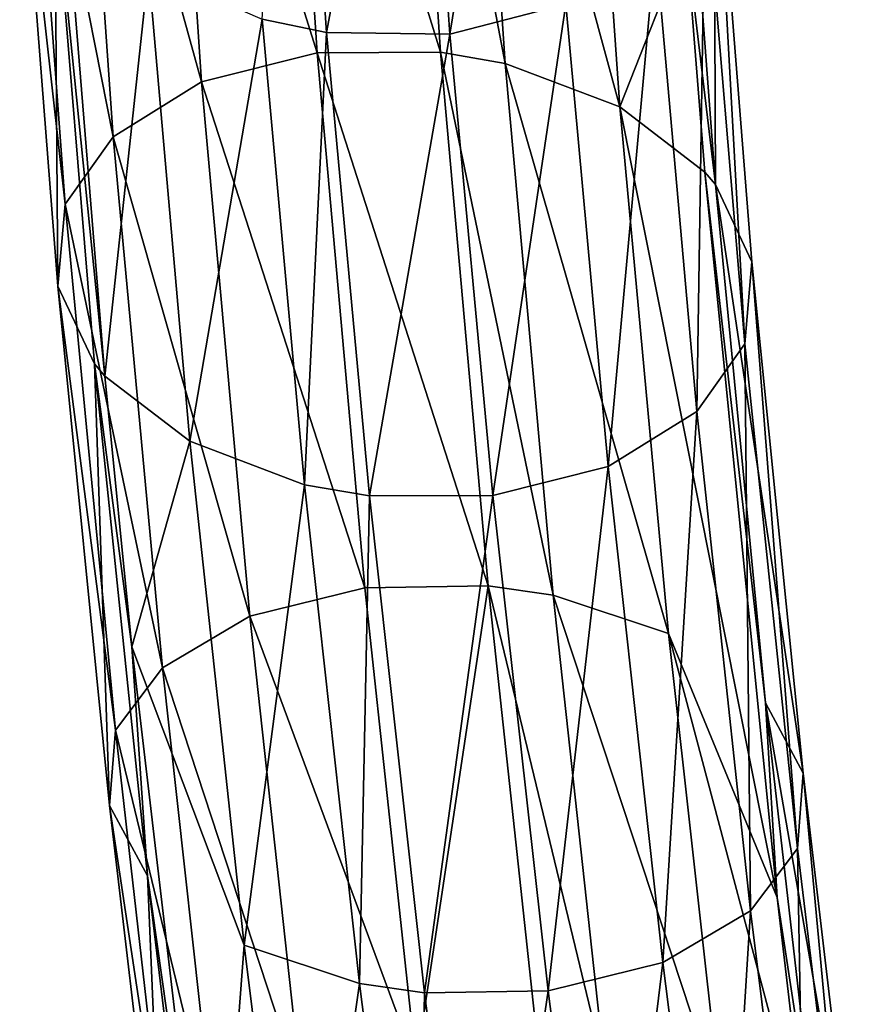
# Model space of a CAD drawing. Header units: millimetres. Extents: x 0 to 99, y 0 to 265.
# Tile 88 of 198: x 4 to 10, y 96 to 103. Entities that reach past the tile are written whole.
import ezdxf

# ---------------------------------------------------------------- set-up
doc = ezdxf.new("R2010")
doc.units = ezdxf.units.MM
doc.header["$LTSCALE"] = 25.4
doc.layers.get('0').update_dxf_attribs({"true_color": 0xff5454})

# ---------------------------------------------------------------- blocks, each defined once
blk = doc.blocks.new('EYE-S-6842.STL')
at = {"color": 18, "true_color": 0x000000}
mesh = blk.add_polyface(dxfattribs=at)
corners = [(16.6092, -158.6511, 246.4671), (16.0157, -162.2943, 246.3933), (15.7777, -158.871, 246.1753)]
mesh.append_faces([[corners[k] for k in face] for face in [(0, 1, 2)]], dxfattribs={"color": 18})
mesh = blk.add_polyface(dxfattribs=at)
corners = [(16.842, -162.0809, 246.7043), (16.0157, -162.2943, 246.3933), (16.6092, -158.6511, 246.4671)]
mesh.append_faces([[corners[k] for k in face] for face in [(0, 1, 2)]], dxfattribs={"color": 18})
mesh = blk.add_polyface(dxfattribs=at)
corners = [(15.0683, -162.4269, 250.0132), (14.8306, -158.819, 249.7809), (14.0044, -159.0324, 249.4699)]
mesh.append_faces([[corners[k] for k in face] for face in [(0, 1, 2)]], dxfattribs={"color": 18})
mesh = blk.add_polyface(dxfattribs=at)
corners = [(15.9476, -162.4235, 250.0995), (14.8306, -158.819, 249.7809), (15.0683, -162.4269, 250.0132)]
mesh.append_faces([[corners[k] for k in face] for face in [(0, 1, 2)]], dxfattribs={"color": 18})
mesh = blk.add_polyface(dxfattribs=at)
corners = [(15.9476, -162.4235, 250.0995), (15.7095, -158.8297, 249.8708), (14.8306, -158.819, 249.7809)]
mesh.append_faces([[corners[k] for k in face] for face in [(0, 1, 2)]], dxfattribs={"color": 18})
mesh = blk.add_polyface(dxfattribs=at)
corners = [(16.4099, -162.5033, 250.0472), (15.7095, -158.8297, 249.8708), (15.9476, -162.4235, 250.0995)]
mesh.append_faces([[corners[k] for k in face] for face in [(0, 1, 2)]], dxfattribs={"color": 18})
mesh = blk.add_polyface(dxfattribs=at)
corners = [(16.4099, -162.5033, 250.0472), (16.1698, -158.9246, 249.8273), (15.7095, -158.8297, 249.8708)]
mesh.append_faces([[corners[k] for k in face] for face in [(0, 1, 2)]], dxfattribs={"color": 18})
mesh = blk.add_polyface(dxfattribs=at)
corners = [(15.1369, -162.2836, 246.3034), (14.6765, -162.1887, 246.3469), (14.9002, -158.8415, 246.0771)]
mesh.append_faces([[corners[k] for k in face] for face in [(0, 1, 2)]], dxfattribs={"color": 18})
mesh = blk.add_polyface(dxfattribs=at)
corners = [(15.7777, -158.871, 246.1753), (15.1369, -162.2836, 246.3034), (14.9002, -158.8415, 246.0771)]
mesh.append_faces([[corners[k] for k in face] for face in [(0, 1, 2)]], dxfattribs={"color": 18})
mesh = blk.add_polyface(dxfattribs=at)
corners = [(16.0157, -162.2943, 246.3933), (15.1369, -162.2836, 246.3034), (15.7777, -158.871, 246.1753)]
mesh.append_faces([[corners[k] for k in face] for face in [(0, 1, 2)]], dxfattribs={"color": 18})
mesh = blk.add_polyface(dxfattribs=at)
corners = [(17.227, -162.8132, 249.7524), (16.9799, -159.2772, 249.5627), (16.1698, -158.9246, 249.8273)]
mesh.append_faces([[corners[k] for k in face] for face in [(0, 1, 2)]], dxfattribs={"color": 18})
mesh = blk.add_polyface(dxfattribs=at)
corners = [(17.227, -162.8132, 249.7524), (16.1698, -158.9246, 249.8273), (16.4099, -162.5033, 250.0472)]
mesh.append_faces([[corners[k] for k in face] for face in [(0, 1, 2)]], dxfattribs={"color": 18})
mesh = blk.add_polyface(dxfattribs=at)
corners = [(14.246, -162.6341, 249.688), (14.0044, -159.0324, 249.4699), (13.3658, -159.4512, 248.9721)]
mesh.append_faces([[corners[k] for k in face] for face in [(0, 1, 2)]], dxfattribs={"color": 18})
mesh = blk.add_polyface(dxfattribs=at)
corners = [(15.0683, -162.4269, 250.0132), (14.0044, -159.0324, 249.4699), (14.246, -162.6341, 249.688)]
mesh.append_faces([[corners[k] for k in face] for face in [(0, 1, 2)]], dxfattribs={"color": 18})
mesh = blk.add_polyface(dxfattribs=at)
corners = [(17.6992, -161.613, 249.2179), (16.9799, -159.2772, 249.5627), (17.227, -162.8132, 249.7524)]
mesh.append_faces([[corners[k] for k in face] for face in [(0, 1, 2)]], dxfattribs={"color": 18})
mesh = blk.add_polyface(dxfattribs=at)
corners = [(13.3658, -159.4512, 248.9721), (13.0131, -159.9723, 248.4034), (13.6153, -163.0261, 249.1592)]
mesh.append_faces([[corners[k] for k in face] for face in [(0, 1, 2)]], dxfattribs={"color": 18})
mesh = blk.add_polyface(dxfattribs=at)
corners = [(14.246, -162.6341, 249.688), (13.3658, -159.4512, 248.9721), (13.6153, -163.0261, 249.1592)]
mesh.append_faces([[corners[k] for k in face] for face in [(0, 1, 2)]], dxfattribs={"color": 18})
mesh = blk.add_polyface(dxfattribs=at)
corners = [(17.6477, -159.8932, 249.0147), (17.6992, -161.613, 249.2179), (17.9068, -163.3659, 249.154)]
mesh.append_faces([[corners[k] for k in face] for face in [(0, 1, 2)]], dxfattribs={"color": 18})
mesh = blk.add_polyface(dxfattribs=at)
corners = [(17.897, -160.5018, 248.4262), (17.9068, -163.3659, 249.154), (18.1679, -163.918, 248.5169), (17.6477, -159.8932, 249.0147)]
mesh.append_faces([[corners[k] for k in face] for face in [(0, 1, 2), (1, 0, 3)]], dxfattribs={"vtx0": -1, "color": 18})
mesh = blk.add_polyface(dxfattribs=at)
corners = [(13.0131, -159.9723, 248.4034), (12.9493, -160.6115, 247.748), (13.2726, -163.5073, 248.5506)]
mesh.append_faces([[corners[k] for k in face] for face in [(0, 1, 2)]], dxfattribs={"color": 18})
mesh = blk.add_polyface(dxfattribs=at)
corners = [(13.0131, -159.9723, 248.4034), (13.2726, -163.5073, 248.5506), (13.6153, -163.0261, 249.1592)]
mesh.append_faces([[corners[k] for k in face] for face in [(0, 1, 2)]], dxfattribs={"color": 18})
mesh = blk.add_polyface(dxfattribs=at)
corners = [(17.897, -160.5018, 248.4262), (18.1165, -164.5027, 247.8115), (17.8333, -161.141, 247.7709)]
mesh.append_faces([[corners[k] for k in face] for face in [(0, 1, 2)]], dxfattribs={"color": 18})
mesh = blk.add_polyface(dxfattribs=at)
corners = [(17.897, -160.5018, 248.4262), (18.1679, -163.918, 248.5169), (18.1165, -164.5027, 247.8115)]
mesh.append_faces([[corners[k] for k in face] for face in [(0, 1, 2)]], dxfattribs={"color": 18})
mesh = blk.add_polyface(dxfattribs=at)
corners = [(12.9493, -160.6115, 247.748), (13.2212, -164.0921, 247.8452), (13.2726, -163.5073, 248.5506)]
mesh.append_faces([[corners[k] for k in face] for face in [(0, 1, 2)]], dxfattribs={"color": 18})
mesh = blk.add_polyface(dxfattribs=at)
corners = [(13.2212, -164.0921, 247.8452), (13.1987, -161.2201, 247.1595), (13.4823, -164.6442, 247.2082), (12.9493, -160.6115, 247.748)]
mesh.append_faces([[corners[k] for k in face] for face in [(0, 1, 2), (1, 0, 3)]], dxfattribs={"vtx0": -1, "color": 18})
mesh = blk.add_polyface(dxfattribs=at)
corners = [(13.2321, -160.7606, 247.0358), (13.5566, -164.7329, 247.1089), (13.1987, -161.2201, 247.1595)]
mesh.append_faces([[corners[k] for k in face] for face in [(0, 1, 2)]], dxfattribs={"color": 18})
mesh = blk.add_polyface(dxfattribs=at)
corners = [(13.8664, -161.8361, 246.6115), (13.5566, -164.7329, 247.1089), (13.2321, -160.7606, 247.0358)]
mesh.append_faces([[corners[k] for k in face] for face in [(0, 1, 2)]], dxfattribs={"color": 18})
mesh = blk.add_polyface(dxfattribs=at)
corners = [(17.8333, -161.141, 247.7709), (17.7738, -164.984, 247.2029), (17.4806, -161.6622, 247.2021)]
mesh.append_faces([[corners[k] for k in face] for face in [(0, 1, 2)]], dxfattribs={"color": 18})
mesh = blk.add_polyface(dxfattribs=at)
corners = [(17.8333, -161.141, 247.7709), (18.1165, -164.5027, 247.8115), (17.7738, -164.984, 247.2029)]
mesh.append_faces([[corners[k] for k in face] for face in [(0, 1, 2)]], dxfattribs={"color": 18})
mesh = blk.add_polyface(dxfattribs=at)
corners = [(13.1987, -161.2201, 247.1595), (13.5566, -164.7329, 247.1089), (13.4823, -164.6442, 247.2082)]
mesh.append_faces([[corners[k] for k in face] for face in [(0, 1, 2)]], dxfattribs={"color": 18})
mesh = blk.add_polyface(dxfattribs=at)
corners = [(17.8325, -163.2772, 249.2533), (17.6992, -161.613, 249.2179), (17.227, -162.8132, 249.7524)]
mesh.append_faces([[corners[k] for k in face] for face in [(0, 1, 2)]], dxfattribs={"color": 18})
mesh = blk.add_polyface(dxfattribs=at)
corners = [(17.6992, -161.613, 249.2179), (17.8325, -163.2772, 249.2533), (17.9068, -163.3659, 249.154)]
mesh.append_faces([[corners[k] for k in face] for face in [(0, 1, 2)]], dxfattribs={"color": 18})
mesh = blk.add_polyface(dxfattribs=at)
corners = [(17.4806, -161.6622, 247.2021), (17.1431, -165.376, 246.6742), (16.842, -162.0809, 246.7043)]
mesh.append_faces([[corners[k] for k in face] for face in [(0, 1, 2)]], dxfattribs={"color": 18})
mesh = blk.add_polyface(dxfattribs=at)
corners = [(17.7738, -164.984, 247.2029), (17.1431, -165.376, 246.6742), (17.4806, -161.6622, 247.2021)]
mesh.append_faces([[corners[k] for k in face] for face in [(0, 1, 2)]], dxfattribs={"color": 18})
mesh = blk.add_polyface(dxfattribs=at)
corners = [(14.1621, -165.1969, 246.6098), (13.5566, -164.7329, 247.1089), (13.8664, -161.8361, 246.6115)]
mesh.append_faces([[corners[k] for k in face] for face in [(0, 1, 2)]], dxfattribs={"color": 18})
mesh = blk.add_polyface(dxfattribs=at)
corners = [(14.6765, -162.1887, 246.3469), (14.1621, -165.1969, 246.6098), (13.8664, -161.8361, 246.6115)]
mesh.append_faces([[corners[k] for k in face] for face in [(0, 1, 2)]], dxfattribs={"color": 18})
mesh = blk.add_polyface(dxfattribs=at)
corners = [(16.842, -162.0809, 246.7043), (16.3208, -165.5832, 246.349), (16.0157, -162.2943, 246.3933)]
mesh.append_faces([[corners[k] for k in face] for face in [(0, 1, 2)]], dxfattribs={"color": 18})
mesh = blk.add_polyface(dxfattribs=at)
corners = [(17.1431, -165.376, 246.6742), (16.3208, -165.5832, 246.349), (16.842, -162.0809, 246.7043)]
mesh.append_faces([[corners[k] for k in face] for face in [(0, 1, 2)]], dxfattribs={"color": 18})
mesh = blk.add_polyface(dxfattribs=at)
corners = [(14.9792, -165.5068, 246.3149), (14.1621, -165.1969, 246.6098), (14.6765, -162.1887, 246.3469)]
mesh.append_faces([[corners[k] for k in face] for face in [(0, 1, 2)]], dxfattribs={"color": 18})
mesh = blk.add_polyface(dxfattribs=at)
corners = [(15.1369, -162.2836, 246.3034), (14.9792, -165.5068, 246.3149), (14.6765, -162.1887, 246.3469)]
mesh.append_faces([[corners[k] for k in face] for face in [(0, 1, 2)]], dxfattribs={"color": 18})
mesh = blk.add_polyface(dxfattribs=at)
corners = [(15.4415, -165.5866, 246.2626), (14.9792, -165.5068, 246.3149), (15.1369, -162.2836, 246.3034)]
mesh.append_faces([[corners[k] for k in face] for face in [(0, 1, 2)]], dxfattribs={"color": 18})
mesh = blk.add_polyface(dxfattribs=at)
corners = [(16.0157, -162.2943, 246.3933), (15.4415, -165.5866, 246.2626), (15.1369, -162.2836, 246.3034)]
mesh.append_faces([[corners[k] for k in face] for face in [(0, 1, 2)]], dxfattribs={"color": 18})
mesh = blk.add_polyface(dxfattribs=at)
corners = [(16.3208, -165.5832, 246.349), (15.4415, -165.5866, 246.2626), (16.0157, -162.2943, 246.3933)]
mesh.append_faces([[corners[k] for k in face] for face in [(0, 1, 2)]], dxfattribs={"color": 18})
mesh = blk.add_polyface(dxfattribs=at)
corners = [(15.4088, -166.2423, 249.956), (15.0683, -162.4269, 250.0132), (14.246, -162.6341, 249.688)]
mesh.append_faces([[corners[k] for k in face] for face in [(0, 1, 2)]], dxfattribs={"color": 18})
mesh = blk.add_polyface(dxfattribs=at)
corners = [(16.2881, -166.227, 250.0411), (15.9476, -162.4235, 250.0995), (15.0683, -162.4269, 250.0132)]
mesh.append_faces([[corners[k] for k in face] for face in [(0, 1, 2)]], dxfattribs={"color": 18})
mesh = blk.add_polyface(dxfattribs=at)
corners = [(16.2881, -166.227, 250.0411), (15.0683, -162.4269, 250.0132), (15.4088, -166.2423, 249.956)]
mesh.append_faces([[corners[k] for k in face] for face in [(0, 1, 2)]], dxfattribs={"color": 18})
mesh = blk.add_polyface(dxfattribs=at)
corners = [(16.7518, -166.2935, 249.9828), (15.9476, -162.4235, 250.0995), (16.2881, -166.227, 250.0411)]
mesh.append_faces([[corners[k] for k in face] for face in [(0, 1, 2)]], dxfattribs={"color": 18})
mesh = blk.add_polyface(dxfattribs=at)
corners = [(16.7518, -166.2935, 249.9828), (16.4099, -162.5033, 250.0472), (15.9476, -162.4235, 250.0995)]
mesh.append_faces([[corners[k] for k in face] for face in [(0, 1, 2)]], dxfattribs={"color": 18})
mesh = blk.add_polyface(dxfattribs=at)
corners = [(17.5741, -166.5658, 249.6662), (16.4099, -162.5033, 250.0472), (16.7518, -166.2935, 249.9828)]
mesh.append_faces([[corners[k] for k in face] for face in [(0, 1, 2)]], dxfattribs={"color": 18})
mesh = blk.add_polyface(dxfattribs=at)
corners = [(17.5741, -166.5658, 249.6662), (17.227, -162.8132, 249.7524), (16.4099, -162.5033, 250.0472)]
mesh.append_faces([[corners[k] for k in face] for face in [(0, 1, 2)]], dxfattribs={"color": 18})
mesh = blk.add_polyface(dxfattribs=at)
corners = [(14.5899, -166.4434, 249.6185), (14.246, -162.6341, 249.688), (13.6153, -163.0261, 249.1592)]
mesh.append_faces([[corners[k] for k in face] for face in [(0, 1, 2)]], dxfattribs={"color": 18})
mesh = blk.add_polyface(dxfattribs=at)
corners = [(15.4088, -166.2423, 249.956), (14.246, -162.6341, 249.688), (14.5899, -166.4434, 249.6185)]
mesh.append_faces([[corners[k] for k in face] for face in [(0, 1, 2)]], dxfattribs={"color": 18})
mesh = blk.add_polyface(dxfattribs=at)
corners = [(18.3476, -168.4475, 249.0234), (17.8325, -163.2772, 249.2533), (17.227, -162.8132, 249.7524)]
mesh.append_faces([[corners[k] for k in face] for face in [(0, 1, 2)]], dxfattribs={"color": 18})
mesh = blk.add_polyface(dxfattribs=at)
corners = [(17.227, -162.8132, 249.7524), (17.5741, -166.5658, 249.6662), (18.3476, -168.4475, 249.0234)]
mesh.append_faces([[corners[k] for k in face] for face in [(0, 1, 2)]], dxfattribs={"color": 18})
mesh = blk.add_polyface(dxfattribs=at)
corners = [(13.6153, -163.0261, 249.1592), (13.2726, -163.5073, 248.5506), (13.9659, -166.8109, 249.0649)]
mesh.append_faces([[corners[k] for k in face] for face in [(0, 1, 2)]], dxfattribs={"color": 18})
mesh = blk.add_polyface(dxfattribs=at)
corners = [(14.5899, -166.4434, 249.6185), (13.6153, -163.0261, 249.1592), (13.9659, -166.8109, 249.0649)]
mesh.append_faces([[corners[k] for k in face] for face in [(0, 1, 2)]], dxfattribs={"color": 18})
mesh = blk.add_polyface(dxfattribs=at)
corners = [(17.8325, -163.2772, 249.2533), (18.2633, -167.062, 249.0301), (17.9068, -163.3659, 249.154)]
mesh.append_faces([[corners[k] for k in face] for face in [(0, 1, 2)]], dxfattribs={"color": 18})
mesh = blk.add_polyface(dxfattribs=at)
corners = [(17.8325, -163.2772, 249.2533), (18.3476, -168.4475, 249.0234), (18.2633, -167.062, 249.0301)]
mesh.append_faces([[corners[k] for k in face] for face in [(0, 1, 2)]], dxfattribs={"color": 18})
mesh = blk.add_polyface(dxfattribs=at)
corners = [(17.9068, -163.3659, 249.154), (18.2633, -167.062, 249.0301), (18.5337, -167.5635, 248.3562)]
mesh.append_faces([[corners[k] for k in face] for face in [(0, 1, 2)]], dxfattribs={"color": 18})
mesh = blk.add_polyface(dxfattribs=at)
corners = [(17.9068, -163.3659, 249.154), (18.5337, -167.5635, 248.3562), (18.1679, -163.918, 248.5169)]
mesh.append_faces([[corners[k] for k in face] for face in [(0, 1, 2)]], dxfattribs={"color": 18})
mesh = blk.add_polyface(dxfattribs=at)
corners = [(13.2726, -163.5073, 248.5506), (13.2212, -164.0921, 247.8452), (13.6312, -167.256, 248.4251)]
mesh.append_faces([[corners[k] for k in face] for face in [(0, 1, 2)]], dxfattribs={"color": 18})
mesh = blk.add_polyface(dxfattribs=at)
corners = [(13.2726, -163.5073, 248.5506), (13.6312, -167.256, 248.4251), (13.9659, -166.8109, 249.0649)]
mesh.append_faces([[corners[k] for k in face] for face in [(0, 1, 2)]], dxfattribs={"color": 18})
mesh = blk.add_polyface(dxfattribs=at)
corners = [(18.1679, -163.918, 248.5169), (18.4921, -168.0993, 247.6124), (18.1165, -164.5027, 247.8115)]
mesh.append_faces([[corners[k] for k in face] for face in [(0, 1, 2)]], dxfattribs={"color": 18})
mesh = blk.add_polyface(dxfattribs=at)
corners = [(18.1679, -163.918, 248.5169), (18.5337, -167.5635, 248.3562), (18.4921, -168.0993, 247.6124)]
mesh.append_faces([[corners[k] for k in face] for face in [(0, 1, 2)]], dxfattribs={"color": 18})
mesh = blk.add_polyface(dxfattribs=at)
corners = [(13.2212, -164.0921, 247.8452), (13.5896, -167.7917, 247.6813), (13.6312, -167.256, 248.4251)]
mesh.append_faces([[corners[k] for k in face] for face in [(0, 1, 2)]], dxfattribs={"color": 18})
mesh = blk.add_polyface(dxfattribs=at)
corners = [(13.2212, -164.0921, 247.8452), (13.4823, -164.6442, 247.2082), (13.5896, -167.7917, 247.6813)]
mesh.append_faces([[corners[k] for k in face] for face in [(0, 1, 2)]], dxfattribs={"color": 18})
mesh = blk.add_polyface(dxfattribs=at)
corners = [(18.1165, -164.5027, 247.8115), (18.1574, -168.5444, 246.9725), (17.7738, -164.984, 247.2029)]
mesh.append_faces([[corners[k] for k in face] for face in [(0, 1, 2)]], dxfattribs={"color": 18})
mesh = blk.add_polyface(dxfattribs=at)
corners = [(18.1165, -164.5027, 247.8115), (18.4921, -168.0993, 247.6124), (18.1574, -168.5444, 246.9725)]
mesh.append_faces([[corners[k] for k in face] for face in [(0, 1, 2)]], dxfattribs={"color": 18})
mesh = blk.add_polyface(dxfattribs=at)
corners = [(13.4823, -164.6442, 247.2082), (13.8601, -168.2933, 247.0073), (13.5896, -167.7917, 247.6813)]
mesh.append_faces([[corners[k] for k in face] for face in [(0, 1, 2)]], dxfattribs={"color": 18})
mesh = blk.add_polyface(dxfattribs=at)
corners = [(13.4823, -164.6442, 247.2082), (13.7488, -166.6613, 247.0282), (13.8601, -168.2933, 247.0073)]
mesh.append_faces([[corners[k] for k in face] for face in [(0, 1, 2)]], dxfattribs={"color": 18})
mesh = blk.add_polyface(dxfattribs=at)
corners = [(13.4823, -164.6442, 247.2082), (13.5566, -164.7329, 247.1089), (13.7488, -166.6613, 247.0282)]
mesh.append_faces([[corners[k] for k in face] for face in [(0, 1, 2)]], dxfattribs={"color": 18})
mesh = blk.add_polyface(dxfattribs=at)
corners = [(14.1621, -165.1969, 246.6098), (13.7488, -166.6613, 247.0282), (13.5566, -164.7329, 247.1089)]
mesh.append_faces([[corners[k] for k in face] for face in [(0, 1, 2)]], dxfattribs={"color": 18})
mesh = blk.add_polyface(dxfattribs=at)
corners = [(17.7738, -164.984, 247.2029), (17.5334, -168.9119, 246.419), (17.1431, -165.376, 246.6742)]
mesh.append_faces([[corners[k] for k in face] for face in [(0, 1, 2)]], dxfattribs={"color": 18})
mesh = blk.add_polyface(dxfattribs=at)
corners = [(18.1574, -168.5444, 246.9725), (17.5334, -168.9119, 246.419), (17.7738, -164.984, 247.2029)]
mesh.append_faces([[corners[k] for k in face] for face in [(0, 1, 2)]], dxfattribs={"color": 18})
mesh = blk.add_polyface(dxfattribs=at)
corners = [(14.5492, -168.7895, 246.3713), (13.7488, -166.6613, 247.0282), (14.1621, -165.1969, 246.6098)]
mesh.append_faces([[corners[k] for k in face] for face in [(0, 1, 2)]], dxfattribs={"color": 18})
mesh = blk.add_polyface(dxfattribs=at)
corners = [(14.9792, -165.5068, 246.3149), (14.5492, -168.7895, 246.3713), (14.1621, -165.1969, 246.6098)]
mesh.append_faces([[corners[k] for k in face] for face in [(0, 1, 2)]], dxfattribs={"color": 18})
mesh = blk.add_polyface(dxfattribs=at)
corners = [(17.1431, -165.376, 246.6742), (16.7145, -169.113, 246.0815), (16.3208, -165.5832, 246.349)]
mesh.append_faces([[corners[k] for k in face] for face in [(0, 1, 2)]], dxfattribs={"color": 18})
mesh = blk.add_polyface(dxfattribs=at)
corners = [(17.5334, -168.9119, 246.419), (16.7145, -169.113, 246.0815), (17.1431, -165.376, 246.6742)]
mesh.append_faces([[corners[k] for k in face] for face in [(0, 1, 2)]], dxfattribs={"color": 18})
mesh = blk.add_polyface(dxfattribs=at)
corners = [(15.3716, -169.0617, 246.0547), (14.5492, -168.7895, 246.3713), (14.9792, -165.5068, 246.3149)]
mesh.append_faces([[corners[k] for k in face] for face in [(0, 1, 2)]], dxfattribs={"color": 18})
mesh = blk.add_polyface(dxfattribs=at)
corners = [(15.4415, -165.5866, 246.2626), (15.3716, -169.0617, 246.0547), (14.9792, -165.5068, 246.3149)]
mesh.append_faces([[corners[k] for k in face] for face in [(0, 1, 2)]], dxfattribs={"color": 18})
mesh = blk.add_polyface(dxfattribs=at)
corners = [(15.8352, -169.1283, 245.9964), (15.3716, -169.0617, 246.0547), (15.4415, -165.5866, 246.2626)]
mesh.append_faces([[corners[k] for k in face] for face in [(0, 1, 2)]], dxfattribs={"color": 18})
mesh = blk.add_polyface(dxfattribs=at)
corners = [(16.3208, -165.5832, 246.349), (15.8352, -169.1283, 245.9964), (15.4415, -165.5866, 246.2626)]
mesh.append_faces([[corners[k] for k in face] for face in [(0, 1, 2)]], dxfattribs={"color": 18})
mesh = blk.add_polyface(dxfattribs=at)
corners = [(16.7145, -169.113, 246.0815), (15.8352, -169.1283, 245.9964), (16.3208, -165.5832, 246.349)]
mesh.append_faces([[corners[k] for k in face] for face in [(0, 1, 2)]], dxfattribs={"color": 18})
mesh = blk.add_polyface(dxfattribs=at)
corners = [(15.7752, -169.6427, 249.6916), (15.4088, -166.2423, 249.956), (14.5899, -166.4434, 249.6185)]
mesh.append_faces([[corners[k] for k in face] for face in [(0, 1, 2)]], dxfattribs={"color": 18})
mesh = blk.add_polyface(dxfattribs=at)
corners = [(15.7752, -169.6427, 249.6916), (16.2881, -166.227, 250.0411), (15.4088, -166.2423, 249.956), (16.6542, -169.6187, 249.7775)]
mesh.append_faces([[corners[k] for k in face] for face in [(0, 1, 2), (1, 0, 3)]], dxfattribs={"vtx0": -1, "color": 18})
mesh = blk.add_polyface(dxfattribs=at)
corners = [(17.1187, -169.6753, 249.716), (16.7518, -166.2935, 249.9828), (16.2881, -166.227, 250.0411)]
mesh.append_faces([[corners[k] for k in face] for face in [(0, 1, 2)]], dxfattribs={"color": 18})
mesh = blk.add_polyface(dxfattribs=at)
corners = [(17.1187, -169.6753, 249.716), (16.2881, -166.227, 250.0411), (16.6542, -169.6187, 249.7775)]
mesh.append_faces([[corners[k] for k in face] for face in [(0, 1, 2)]], dxfattribs={"color": 18})
mesh = blk.add_polyface(dxfattribs=at)
corners = [(17.9449, -169.9189, 249.3861), (16.7518, -166.2935, 249.9828), (17.1187, -169.6753, 249.716)]
mesh.append_faces([[corners[k] for k in face] for face in [(0, 1, 2)]], dxfattribs={"color": 18})
mesh = blk.add_polyface(dxfattribs=at)
corners = [(17.9449, -169.9189, 249.3861), (17.5741, -166.5658, 249.6662), (16.7518, -166.2935, 249.9828)]
mesh.append_faces([[corners[k] for k in face] for face in [(0, 1, 2)]], dxfattribs={"color": 18})
mesh = blk.add_polyface(dxfattribs=at)
corners = [(14.9592, -169.8385, 249.3441), (14.5899, -166.4434, 249.6185), (13.9659, -166.8109, 249.0649)]
mesh.append_faces([[corners[k] for k in face] for face in [(0, 1, 2)]], dxfattribs={"color": 18})
mesh = blk.add_polyface(dxfattribs=at)
corners = [(15.7752, -169.6427, 249.6916), (14.5899, -166.4434, 249.6185), (14.9592, -169.8385, 249.3441)]
mesh.append_faces([[corners[k] for k in face] for face in [(0, 1, 2)]], dxfattribs={"color": 18})
mesh = blk.add_polyface(dxfattribs=at)
corners = [(18.564, -170.2983, 248.835), (17.5741, -166.5658, 249.6662), (17.9449, -169.9189, 249.3861)]
mesh.append_faces([[corners[k] for k in face] for face in [(0, 1, 2)]], dxfattribs={"color": 18})
mesh = blk.add_polyface(dxfattribs=at)
corners = [(18.564, -170.2983, 248.835), (18.3476, -168.4475, 249.0234), (17.5741, -166.5658, 249.6662)]
mesh.append_faces([[corners[k] for k in face] for face in [(0, 1, 2)]], dxfattribs={"color": 18})
mesh = blk.add_polyface(dxfattribs=at)
corners = [(13.7488, -166.6613, 247.0282), (14.3323, -171.6378, 246.5332), (13.8601, -168.2933, 247.0073)]
mesh.append_faces([[corners[k] for k in face] for face in [(0, 1, 2)]], dxfattribs={"color": 18})
mesh = blk.add_polyface(dxfattribs=at)
corners = [(14.5492, -168.7895, 246.3713), (14.3323, -171.6378, 246.5332), (13.7488, -166.6613, 247.0282)]
mesh.append_faces([[corners[k] for k in face] for face in [(0, 1, 2)]], dxfattribs={"color": 18})
mesh = blk.add_polyface(dxfattribs=at)
corners = [(13.9659, -166.8109, 249.0649), (13.6312, -167.256, 248.4251), (14.3403, -170.1867, 248.7725)]
mesh.append_faces([[corners[k] for k in face] for face in [(0, 1, 2)]], dxfattribs={"color": 18})
mesh = blk.add_polyface(dxfattribs=at)
corners = [(14.9592, -169.8385, 249.3441), (13.9659, -166.8109, 249.0649), (14.3403, -170.1867, 248.7725)]
mesh.append_faces([[corners[k] for k in face] for face in [(0, 1, 2)]], dxfattribs={"color": 18})
mesh = blk.add_polyface(dxfattribs=at)
corners = [(18.2633, -167.062, 249.0301), (18.3476, -168.4475, 249.0234), (18.6409, -170.3719, 248.7259)]
mesh.append_faces([[corners[k] for k in face] for face in [(0, 1, 2)]], dxfattribs={"color": 18})
mesh = blk.add_polyface(dxfattribs=at)
corners = [(18.2633, -167.062, 249.0301), (18.6409, -170.3719, 248.7259), (18.9184, -170.8345, 248.0274)]
mesh.append_faces([[corners[k] for k in face] for face in [(0, 1, 2)]], dxfattribs={"color": 18})
mesh = blk.add_polyface(dxfattribs=at)
corners = [(18.2633, -167.062, 249.0301), (18.9184, -170.8345, 248.0274), (18.5337, -167.5635, 248.3562)]
mesh.append_faces([[corners[k] for k in face] for face in [(0, 1, 2)]], dxfattribs={"color": 18})
mesh = blk.add_polyface(dxfattribs=at)
corners = [(13.6312, -167.256, 248.4251), (13.5896, -167.7917, 247.6813), (14.0119, -170.6037, 248.1109)]
mesh.append_faces([[corners[k] for k in face] for face in [(0, 1, 2)]], dxfattribs={"color": 18})
mesh = blk.add_polyface(dxfattribs=at)
corners = [(13.6312, -167.256, 248.4251), (14.0119, -170.6037, 248.1109), (14.3403, -170.1867, 248.7725)]
mesh.append_faces([[corners[k] for k in face] for face in [(0, 1, 2)]], dxfattribs={"color": 18})
mesh = blk.add_polyface(dxfattribs=at)
corners = [(18.5337, -167.5635, 248.3562), (18.8843, -171.3324, 247.2573), (18.4921, -168.0993, 247.6124)]
mesh.append_faces([[corners[k] for k in face] for face in [(0, 1, 2)]], dxfattribs={"color": 18})
mesh = blk.add_polyface(dxfattribs=at)
corners = [(18.5337, -167.5635, 248.3562), (18.9184, -170.8345, 248.0274), (18.8843, -171.3324, 247.2573)]
mesh.append_faces([[corners[k] for k in face] for face in [(0, 1, 2)]], dxfattribs={"color": 18})
mesh = blk.add_polyface(dxfattribs=at)
corners = [(13.5896, -167.7917, 247.6813), (13.9779, -171.1015, 247.3408), (14.0119, -170.6037, 248.1109)]
mesh.append_faces([[corners[k] for k in face] for face in [(0, 1, 2)]], dxfattribs={"color": 18})
mesh = blk.add_polyface(dxfattribs=at)
corners = [(13.5896, -167.7917, 247.6813), (13.8601, -168.2933, 247.0073), (13.9779, -171.1015, 247.3408)]
mesh.append_faces([[corners[k] for k in face] for face in [(0, 1, 2)]], dxfattribs={"color": 18})
mesh = blk.add_polyface(dxfattribs=at)
corners = [(18.4921, -168.0993, 247.6124), (18.556, -171.7494, 246.5957), (18.1574, -168.5444, 246.9725)]
mesh.append_faces([[corners[k] for k in face] for face in [(0, 1, 2)]], dxfattribs={"color": 18})
mesh = blk.add_polyface(dxfattribs=at)
corners = [(18.4921, -168.0993, 247.6124), (18.8843, -171.3324, 247.2573), (18.556, -171.7494, 246.5957)]
mesh.append_faces([[corners[k] for k in face] for face in [(0, 1, 2)]], dxfattribs={"color": 18})
mesh = blk.add_polyface(dxfattribs=at)
corners = [(13.8601, -168.2933, 247.0073), (14.2553, -171.5642, 246.6423), (13.9779, -171.1015, 247.3408)]
mesh.append_faces([[corners[k] for k in face] for face in [(0, 1, 2)]], dxfattribs={"color": 18})
mesh = blk.add_polyface(dxfattribs=at)
corners = [(13.8601, -168.2933, 247.0073), (14.3323, -171.6378, 246.5332), (14.2553, -171.5642, 246.6423)]
mesh.append_faces([[corners[k] for k in face] for face in [(0, 1, 2)]], dxfattribs={"color": 18})
mesh = blk.add_polyface(dxfattribs=at)
corners = [(18.3476, -168.4475, 249.0234), (18.564, -170.2983, 248.835), (18.6409, -170.3719, 248.7259)]
mesh.append_faces([[corners[k] for k in face] for face in [(0, 1, 2)]], dxfattribs={"color": 18})
mesh = blk.add_polyface(dxfattribs=at)
corners = [(18.1574, -168.5444, 246.9725), (17.9371, -172.0976, 246.0241), (17.5334, -168.9119, 246.419)]
mesh.append_faces([[corners[k] for k in face] for face in [(0, 1, 2)]], dxfattribs={"color": 18})
mesh = blk.add_polyface(dxfattribs=at)
corners = [(18.556, -171.7494, 246.5957), (17.9371, -172.0976, 246.0241), (18.1574, -168.5444, 246.9725)]
mesh.append_faces([[corners[k] for k in face] for face in [(0, 1, 2)]], dxfattribs={"color": 18})
mesh = blk.add_polyface(dxfattribs=at)
corners = [(14.9514, -172.0172, 245.9821), (14.3323, -171.6378, 246.5332), (14.5492, -168.7895, 246.3713)]
mesh.append_faces([[corners[k] for k in face] for face in [(0, 1, 2)]], dxfattribs={"color": 18})
mesh = blk.add_polyface(dxfattribs=at)
corners = [(15.3716, -169.0617, 246.0547), (14.9514, -172.0172, 245.9821), (14.5492, -168.7895, 246.3713)]
mesh.append_faces([[corners[k] for k in face] for face in [(0, 1, 2)]], dxfattribs={"color": 18})
mesh = blk.add_polyface(dxfattribs=at)
corners = [(17.5334, -168.9119, 246.419), (17.1211, -172.2934, 245.6766), (16.7145, -169.113, 246.0815)]
mesh.append_faces([[corners[k] for k in face] for face in [(0, 1, 2)]], dxfattribs={"color": 18})
mesh = blk.add_polyface(dxfattribs=at)
corners = [(17.9371, -172.0976, 246.0241), (17.1211, -172.2934, 245.6766), (17.5334, -168.9119, 246.419)]
mesh.append_faces([[corners[k] for k in face] for face in [(0, 1, 2)]], dxfattribs={"color": 18})
mesh = blk.add_polyface(dxfattribs=at)
corners = [(15.7775, -172.2608, 245.6522), (14.9514, -172.0172, 245.9821), (15.3716, -169.0617, 246.0547)]
mesh.append_faces([[corners[k] for k in face] for face in [(0, 1, 2)]], dxfattribs={"color": 18})
mesh = blk.add_polyface(dxfattribs=at)
corners = [(15.8352, -169.1283, 245.9964), (15.7775, -172.2608, 245.6522), (15.3716, -169.0617, 246.0547)]
mesh.append_faces([[corners[k] for k in face] for face in [(0, 1, 2)]], dxfattribs={"color": 18})
mesh = blk.add_polyface(dxfattribs=at)
corners = [(16.2421, -172.3174, 245.5906), (15.7775, -172.2608, 245.6522), (15.8352, -169.1283, 245.9964)]
mesh.append_faces([[corners[k] for k in face] for face in [(0, 1, 2)]], dxfattribs={"color": 18})
mesh = blk.add_polyface(dxfattribs=at)
corners = [(16.7145, -169.113, 246.0815), (16.2421, -172.3174, 245.5906), (15.8352, -169.1283, 245.9964), (17.1211, -172.2934, 245.6766)]
mesh.append_faces([[corners[k] for k in face] for face in [(0, 1, 2), (1, 0, 3)]], dxfattribs={"vtx0": -1, "color": 18})

msp = doc.modelspace()

# ---------------------------------------------------------------- block references
at = {"color": 0}
msp.add_blockref('EYE-S-6842.STL', (-9.2004, 265.4283, -3.3107), dxfattribs=at)

doc.saveas('drawing.dxf')
